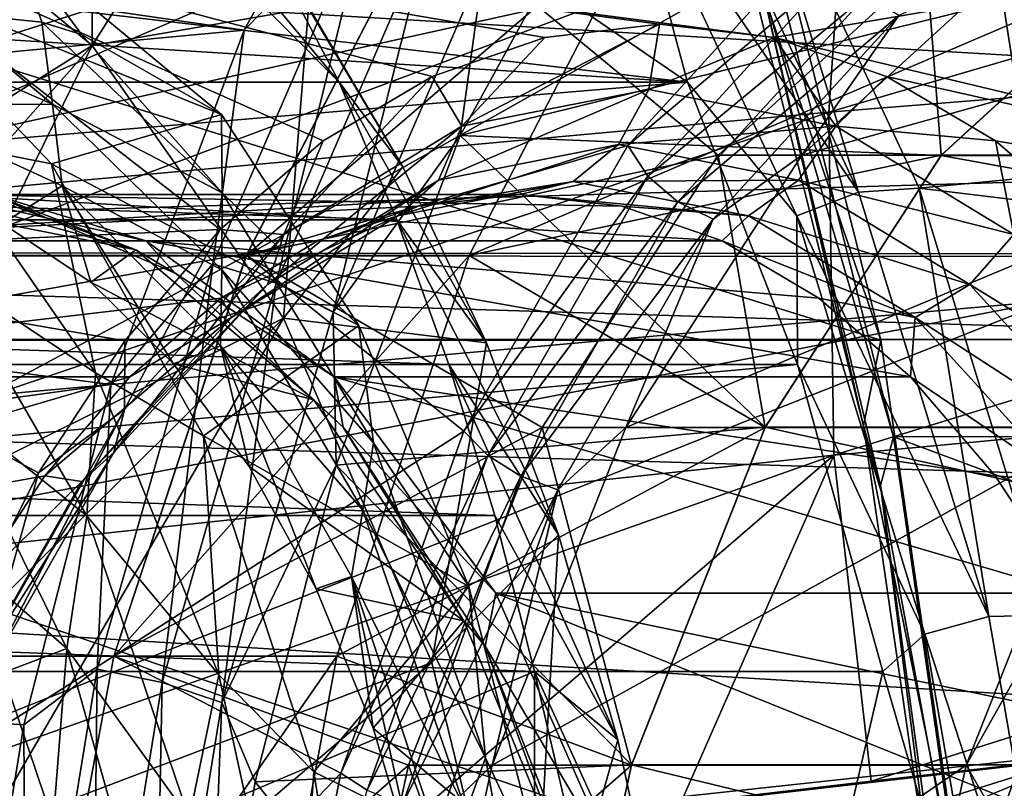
# Model space of a CAD drawing. Header units: metres. Extents: x 26 to 263, y -109 to 109.
# Tile 183 of 256: x 118.07 to 120.96, y -74.04 to -71.79. Entities that reach past the tile are written whole.
import ezdxf

# ---------------------------------------------------------------- set-up
doc = ezdxf.new("R2010")
doc.units = ezdxf.units.M
doc.layers.add('solid_500750', color=7, linetype='CONTINUOUS')

msp = doc.modelspace()

# ---------------------------------------------------------------- linework, layer by layer
at = {"layer": 'solid_500750'}
for points in [[(106.718559, -71.969872, 6.392616), (116.424744, -69.371796, 18.682447), (119.005836, -71.969872, 14.996263)], [(119.005836, -71.969872, 14.996263), (116.424744, -69.371796, 18.682447), (117.390442, -70.033592, 17.959297)], [(119.005836, -71.969872, 14.996263), (117.390442, -70.033592, 17.959297), (118.656693, -71.30822, 16.150806)], [(131.10321, -72.487961, 44.503738), (99.711678, -72.469185, 23.36167), (100.118721, -70.660988, 22.780346)], [(131.295517, -71.579208, 44.229115), (131.10321, -72.487961, 44.503738), (100.118721, -70.660988, 22.780346)], [(120.029785, -71.969872, 15.713236), (108.909409, -70.670837, 10.673408), (109.441063, -71.307907, 9.698622)], [(119.063728, -71.307838, 16.43663), (108.909409, -70.670837, 10.673408), (120.029785, -71.969872, 15.713236)], [(144.36969, -71.579163, 25.55724), (113.551369, -70.660988, 3.596539), (113.95842, -72.469185, 3.015215)], [(124.935883, -70.745605, 50.572144), (120.512894, -71.040649, 46.60939), (120.444336, -72.057961, 46.729805)], [(124.878883, -71.703217, 50.68108), (124.935883, -70.745605, 50.572144), (120.444336, -72.057961, 46.729805)], [(119.277916, -70.811317, 27.683546), (118.726494, -71.81739, 28.471056), (114.307129, -71.17691, 24.68297)], [(119.094566, -71.441345, 28.278996), (118.726494, -71.81739, 28.471056), (119.277916, -70.811317, 27.683546)], [(125.274918, -71.843658, 19.118938), (124.728706, -70.837044, 19.899012), (120.194672, -71.181618, 16.274694)], [(117.624001, -71.320328, 18.713182), (118.279625, -71.862633, 17.776848), (118.278496, -70.995499, 17.77846)], [(118.279625, -71.862633, 17.776848), (118.608757, -71.3424, 17.306807), (118.278496, -70.995499, 17.77846)], [(121.093689, -72.61216, 4.042443), (120.89209, -71.318069, 4.329076), (125.676086, -70.997681, 6.474141)], [(120.512894, -71.040649, 46.60939), (116.158676, -71.373161, 42.579517), (116.077164, -72.457069, 42.713013)], [(120.444336, -72.057961, 46.729805), (120.512894, -71.040649, 46.60939), (116.077164, -72.457069, 42.713013)], [(115.256516, -71.065056, 7.275004), (120.178917, -71.064575, 10.721891), (120.597504, -72.72831, 10.124092)], [(115.675095, -72.728882, 6.677213), (115.256516, -71.065056, 7.275004), (120.597504, -72.72831, 10.124092)], [(120.597504, -72.72831, 10.124092), (120.178917, -71.064575, 10.721891), (120.158897, -71.433174, 11.505425)], [(118.726494, -71.81739, 28.471056), (113.790146, -72.276817, 25.421305), (114.307129, -71.17691, 24.68297)], [(119.361473, -72.127075, 28.435936), (119.874893, -71.190979, 27.7027), (121.387505, -71.625008, 25.542471)], [(119.431206, -71.623894, 28.270262), (119.874893, -71.190979, 27.7027), (119.361473, -72.127075, 28.435936)], [(120.01783, -71.200386, 16.193651), (119.845566, -71.285011, 16.156864), (120.532272, -72.293259, 15.458956)], [(120.01783, -71.200386, 16.193651), (120.532272, -72.293259, 15.458956), (120.194672, -71.181618, 16.274694)], [(125.274918, -71.843658, 19.118938), (120.194672, -71.181618, 16.274694), (120.710663, -72.281273, 15.53778)], [(120.532272, -72.293259, 15.458956), (120.710663, -72.281273, 15.53778), (120.194672, -71.181618, 16.274694)], [(121.970062, -71.224998, 34.516895), (115.607201, -71.224998, 30.061573), (115.200058, -72.726135, 30.643042)], [(121.562912, -72.726135, 35.098366), (121.970062, -71.224998, 34.516895), (115.200058, -72.726135, 30.643042)], [(119.063728, -71.307838, 16.43663), (120.029785, -71.969872, 15.713236), (119.845566, -71.285011, 16.156864)], [(120.029785, -71.969872, 15.713236), (120.351135, -72.36245, 15.434836), (119.845566, -71.285011, 16.156864)], [(120.532272, -72.293259, 15.458956), (119.845566, -71.285011, 16.156864), (120.351135, -72.36245, 15.434836)], [(120.029785, -71.969872, 15.713236), (109.441063, -71.307907, 9.698622), (109.790382, -71.969872, 8.543528)], [(116.301811, -73.039421, 1.941241), (116.085762, -71.660072, 2.249725), (120.89209, -71.318069, 4.329076)], [(121.093689, -72.61216, 4.042443), (116.301811, -73.039421, 1.941241), (120.89209, -71.318069, 4.329076)], [(117.070023, -72.619392, 17.7609), (118.279625, -71.862633, 17.776848), (117.624001, -71.320328, 18.713182)], [(119.193169, -72.219238, 16.472178), (119.005836, -71.969872, 14.996263), (118.656693, -71.30822, 16.150806)], [(118.915207, -71.752266, 16.869152), (119.193169, -72.219238, 16.472178), (118.656693, -71.30822, 16.150806)], [(118.279625, -71.862633, 17.776848), (118.915207, -71.752266, 16.869152), (118.608757, -71.3424, 17.306807)], [(120.597504, -72.72831, 10.124092), (120.158897, -71.433174, 11.505425), (120.546921, -72.979919, 10.951263)], [(120.245644, -71.679832, 11.509159), (120.546921, -72.979919, 10.951263), (120.158897, -71.433174, 11.505425)], [(116.93087, -72.479248, 26.676863), (118.733002, -72.479248, 27.93873), (119.254639, -71.469231, 27.193758)], [(116.93087, -72.479248, 26.676863), (119.254639, -71.469231, 27.193758), (117.452507, -71.469231, 25.93189)], [(118.656212, -72.403206, 24.212822), (116.93087, -72.479248, 26.676863), (117.452507, -71.469231, 25.93189)], [(120.284058, -71.838676, 21.888008), (117.452507, -71.469231, 25.93189), (122.441353, -71.469231, 18.807072)], [(118.95919, -72.14254, 23.780123), (118.656212, -72.403206, 24.212822), (117.452507, -71.469231, 25.93189)], [(119.279144, -71.953346, 23.323175), (118.95919, -72.14254, 23.780123), (117.452507, -71.469231, 25.93189)], [(119.609802, -71.838676, 22.850954), (119.279144, -71.953346, 23.323175), (117.452507, -71.469231, 25.93189)], [(119.94693, -71.800003, 22.36948), (119.609802, -71.838676, 22.850954), (117.452507, -71.469231, 25.93189)], [(120.284058, -71.838676, 21.888008), (119.94693, -71.800003, 22.36948), (117.452507, -71.469231, 25.93189)], [(118.634544, -72.503403, 28.935978), (118.726494, -71.81739, 28.471056), (119.094566, -71.441345, 28.278996)], [(118.634544, -72.503403, 28.935978), (119.094566, -71.441345, 28.278996), (118.820457, -72.560532, 28.953514)], [(119.254639, -71.469231, 27.193758), (118.733002, -72.479248, 27.93873), (120.429916, -71.525009, 25.515287)], [(119.094566, -71.441345, 28.278996), (119.27356, -71.514458, 28.306419), (118.820457, -72.560532, 28.953514)], [(120.250298, -71.480652, 11.676865), (124.364952, -71.469131, 14.565574), (124.75119, -73.004303, 14.013968)], [(120.284058, -71.838676, 21.888008), (122.441353, -71.469231, 18.807072), (122.96299, -72.479248, 18.062099)], [(118.732849, -72.479393, 27.938951), (119.388168, -72.479393, 28.397812), (119.909683, -71.469604, 27.653019)], [(118.732849, -72.479393, 27.938951), (119.909683, -71.469604, 27.653019), (119.254356, -71.469604, 27.194159)], [(120.119934, -72.185081, 25.957989), (118.732849, -72.479393, 27.938951), (119.254356, -71.469604, 27.194159)], [(120.732124, -71.624901, 25.083685), (120.119934, -72.185081, 25.957989), (119.254356, -71.469604, 27.194159)], [(119.909683, -71.469604, 27.653019), (119.388168, -72.479393, 28.397812), (121.387451, -71.624901, 25.542547)], [(120.245644, -71.679832, 11.509159), (120.250298, -71.480652, 11.676865), (120.634537, -73.012306, 11.128108)], [(120.634537, -73.012306, 11.128108), (120.250298, -71.480652, 11.676865), (124.75119, -73.004303, 14.013968)], [(118.733002, -72.479248, 27.93873), (119.853912, -72.156013, 26.337904), (120.429916, -71.525009, 25.515287)], [(118.820457, -72.560532, 28.953514), (119.27356, -71.514458, 28.306419), (118.988464, -72.646049, 28.902559)], [(119.27356, -71.514458, 28.306419), (119.431206, -71.623894, 28.270262), (118.988464, -72.646049, 28.902559)], [(120.477226, -71.628105, 25.487379), (120.429916, -71.525009, 25.515287), (119.853912, -72.156013, 26.337904)], [(144.561996, -72.487923, 25.28261), (144.36969, -71.579163, 25.55724), (113.95842, -72.469185, 3.015215)], [(117.619537, -71.644859, 18.512238), (118.054443, -71.564064, 19.086954), (118.659737, -72.065453, 18.222513)], [(118.054443, -71.564064, 19.086954), (117.836449, -71.763359, 19.772354), (118.13192, -71.794205, 19.215294)], [(118.054443, -71.564064, 19.086954), (118.248161, -71.829735, 18.996803), (118.659737, -72.065453, 18.222513)], [(118.054443, -71.564064, 19.086954), (118.13192, -71.794205, 19.215294), (118.248161, -71.829735, 18.996803)], [(118.988464, -72.646049, 28.902559), (119.431206, -71.623894, 28.270262), (119.361473, -72.127075, 28.435936)], [(119.361473, -72.127075, 28.435936), (121.387505, -71.625008, 25.542471), (120.775024, -72.185425, 26.417175)], [(119.388168, -72.479393, 28.397812), (120.775253, -72.185081, 26.416851), (121.387451, -71.624901, 25.542547)], [(120.477226, -71.628105, 25.487379), (119.853912, -72.156013, 26.337904), (119.913292, -72.24588, 26.292757)], [(120.477226, -71.628105, 25.487379), (119.913292, -72.24588, 26.292757), (120.554756, -71.715912, 25.490044)], [(120.732124, -71.624901, 25.083685), (120.775253, -72.185081, 26.416851), (120.119934, -72.185081, 25.957989)], [(120.365669, -72.185081, 26.130079), (121.758224, -72.185081, 27.10516), (122.370399, -71.624916, 26.230879)], [(120.977844, -71.624916, 25.255798), (120.365669, -72.185081, 26.130079), (122.370399, -71.624916, 26.230879)], [(120.650757, -71.774582, 25.522772), (120.365669, -72.185081, 26.130079), (120.977844, -71.624916, 25.255798)], [(120.732124, -71.624901, 25.083685), (121.387451, -71.624901, 25.542547), (120.775253, -72.185081, 26.416851)], [(125.689941, -72.185425, 29.858633), (120.775024, -72.185425, 26.417175), (121.387505, -71.625008, 25.542471)], [(118.160492, -72.210434, 17.606794), (117.619537, -71.644859, 18.512238), (118.659737, -72.065453, 18.222513)], [(117.817978, -72.142036, 18.042664), (117.619537, -71.644859, 18.512238), (118.160492, -72.210434, 17.606794)], [(120.245644, -71.679832, 11.509159), (120.634537, -73.012306, 11.128108), (120.596169, -73.155197, 11.008562)], [(120.245644, -71.679832, 11.509159), (120.596169, -73.155197, 11.008562), (120.546921, -72.979919, 10.951263)], [(119.913292, -72.24588, 26.292757), (120.001427, -72.322083, 26.280285), (120.554756, -71.715912, 25.490044)], [(120.554756, -71.715912, 25.490044), (120.001427, -72.322083, 26.280285), (120.650757, -71.774582, 25.522772)], [(124.878883, -71.703217, 50.68108), (120.444336, -72.057961, 46.729805), (120.459496, -73.066467, 46.746578)], [(124.906509, -72.650719, 50.68866), (124.878883, -71.703217, 50.68108), (120.459496, -73.066467, 46.746578)], [(118.279625, -71.862633, 17.776848), (118.842056, -72.663315, 16.973619), (118.915207, -71.752266, 16.869152)], [(118.842056, -72.663315, 16.973619), (119.193169, -72.219238, 16.472178), (118.915207, -71.752266, 16.869152)], [(118.163513, -72.035225, 19.275301), (117.836449, -71.763359, 19.772354), (117.616249, -71.797012, 20.190678)], [(118.163513, -72.035225, 19.275301), (118.13192, -71.794205, 19.215294), (117.836449, -71.763359, 19.772354)], [(120.001427, -72.322083, 26.280285), (120.104507, -72.372986, 26.3029), (120.650757, -71.774582, 25.522772)], [(120.650757, -71.774582, 25.522772), (120.104507, -72.372986, 26.3029), (120.365669, -72.185081, 26.130079)], [(117.677452, -72.03862, 20.20883), (118.163513, -72.035225, 19.275301), (117.616249, -71.797012, 20.190678)], [(118.662331, -72.295219, 18.323538), (118.248161, -71.829735, 18.996803), (118.13192, -71.794205, 19.215294)], [(118.163513, -72.035225, 19.275301), (118.662331, -72.295219, 18.323538), (118.13192, -71.794205, 19.215294)], [(119.365829, -72.099365, 23.133026), (119.609802, -71.838676, 22.850954), (119.94693, -71.800003, 22.36948)], [(119.915756, -71.991341, 22.347651), (119.365829, -72.099365, 23.133026), (119.94693, -71.800003, 22.36948)], [(119.915756, -71.991341, 22.347651), (119.94693, -71.800003, 22.36948), (120.284058, -71.838676, 21.888008)], [(118.726494, -71.81739, 28.471056), (118.33493, -72.857941, 29.030275), (113.790146, -72.276817, 25.421305)], [(118.662331, -72.295219, 18.323538), (118.659737, -72.065453, 18.222513), (118.248161, -71.829735, 18.996803)], [(118.634544, -72.503403, 28.935978), (118.33493, -72.857941, 29.030275), (118.726494, -71.81739, 28.471056)], [(119.365829, -72.099365, 23.133026), (119.279144, -71.953346, 23.323175), (119.609802, -71.838676, 22.850954)], [(120.465675, -72.099365, 21.562275), (119.915756, -71.991341, 22.347651), (120.284058, -71.838676, 21.888008)], [(120.614716, -71.953346, 21.415787), (120.284058, -71.838676, 21.888008), (122.96299, -72.479248, 18.062099)], [(120.465675, -72.099365, 21.562275), (120.284058, -71.838676, 21.888008), (120.614716, -71.953346, 21.415787)], [(125.661652, -72.880531, 18.566628), (125.274918, -71.843658, 19.118938), (120.710663, -72.281273, 15.53778)], [(117.070023, -72.619392, 17.7609), (117.335144, -72.928246, 17.382259), (118.279625, -71.862633, 17.776848)], [(117.335144, -72.928246, 17.382259), (117.574883, -73.2948, 17.039881), (118.279625, -71.862633, 17.776848)], [(117.574883, -73.2948, 17.039881), (118.842056, -72.663315, 16.973619), (118.279625, -71.862633, 17.776848)], [(118.843475, -72.41803, 23.879021), (118.95919, -72.14254, 23.780123), (119.279144, -71.953346, 23.323175)], [(119.365829, -72.099365, 23.133026), (118.843475, -72.41803, 23.879021), (119.279144, -71.953346, 23.323175)], [(120.465675, -72.099365, 21.562275), (120.614716, -71.953346, 21.415787), (120.934669, -72.14254, 20.958839)], [(120.934669, -72.14254, 20.958839), (120.614716, -71.953346, 21.415787), (122.96299, -72.479248, 18.062099)], [(106.718559, -71.969872, 6.392616), (119.005836, -71.969872, 14.996263), (119.175598, -72.374855, 14.753819)], [(106.718559, -71.969872, 6.392616), (119.175598, -72.374855, 14.753819), (106.888321, -72.374855, 6.150172)], [(120.029785, -71.969872, 15.713236), (109.790382, -71.969872, 8.543528), (110.112831, -72.800003, 8.083018)], [(120.029785, -71.969872, 15.713236), (110.112831, -72.800003, 8.083018), (120.352234, -72.800003, 15.252727)], [(119.438843, -72.736061, 16.121315), (119.175598, -72.374855, 14.753819), (119.005836, -71.969872, 14.996263)], [(119.193169, -72.219238, 16.472178), (119.438843, -72.736061, 16.121315), (119.005836, -71.969872, 14.996263)], [(120.029785, -71.969872, 15.713236), (120.352234, -72.800003, 15.252727), (120.351135, -72.36245, 15.434836)], [(119.297646, -72.257652, 23.041185), (119.365829, -72.099365, 23.133026), (119.915756, -71.991341, 22.347651)], [(119.826851, -72.153694, 22.285402), (119.297646, -72.257652, 23.041185), (119.915756, -71.991341, 22.347651)], [(119.826851, -72.153694, 22.285402), (119.915756, -71.991341, 22.347651), (120.465675, -72.099365, 21.562275)], [(117.677452, -72.03862, 20.20883), (118.191864, -72.274689, 19.339996), (118.163513, -72.035225, 19.275301)], [(117.677452, -72.03862, 20.20883), (118.016846, -72.385056, 19.751863), (118.191864, -72.274689, 19.339996)], [(118.163513, -72.035225, 19.275301), (118.661209, -72.521576, 18.43025), (118.662331, -72.295219, 18.323538)], [(118.191864, -72.274689, 19.339996), (118.661209, -72.521576, 18.43025), (118.163513, -72.035225, 19.275301)], [(120.444336, -72.057961, 46.729805), (116.077164, -72.457069, 42.713013), (116.078056, -73.535301, 42.740898)], [(120.459496, -73.066467, 46.746578), (120.444336, -72.057961, 46.729805), (116.078056, -73.535301, 42.740898)], [(119.0634, -72.685066, 17.533895), (118.160492, -72.210434, 17.606794), (118.659737, -72.065453, 18.222513)], [(118.662331, -72.295219, 18.323538), (119.0634, -72.685066, 17.533895), (118.659737, -72.065453, 18.222513)], [(118.794983, -72.564308, 23.759069), (118.843475, -72.41803, 23.879021), (119.365829, -72.099365, 23.133026)], [(119.297646, -72.257652, 23.041185), (118.794983, -72.564308, 23.759069), (119.365829, -72.099365, 23.133026)], [(120.356056, -72.257652, 21.529621), (119.826851, -72.153694, 22.285402), (120.465675, -72.099365, 21.562275)], [(120.356056, -72.257652, 21.529621), (120.465675, -72.099365, 21.562275), (120.988029, -72.41803, 20.81628)], [(120.988029, -72.41803, 20.81628), (120.465675, -72.099365, 21.562275), (120.934669, -72.14254, 20.958839)], [(118.988464, -72.646049, 28.902559), (119.361473, -72.127075, 28.435936), (118.996635, -73.094925, 28.95698)], [(118.996635, -73.094925, 28.95698), (119.361473, -72.127075, 28.435936), (120.257874, -72.984154, 27.155752)], [(119.361473, -72.127075, 28.435936), (120.775024, -72.185425, 26.417175), (120.257874, -72.984154, 27.155752)], [(118.289917, -72.824333, 17.233608), (117.817978, -72.142036, 18.042664), (118.160492, -72.210434, 17.606794)], [(117.851395, -72.533234, 17.840666), (117.817978, -72.142036, 18.042664), (118.289917, -72.824333, 17.233608)], [(118.843475, -72.41803, 23.879021), (118.656212, -72.403206, 24.212822), (118.95919, -72.14254, 23.780123)], [(118.733002, -72.479248, 27.93873), (119.37252, -72.995293, 27.02541), (119.853912, -72.156013, 26.337904)], [(119.178421, -72.363327, 22.928257), (119.297646, -72.257652, 23.041185), (119.826851, -72.153694, 22.285402)], [(119.693794, -72.262093, 22.192234), (119.178421, -72.363327, 22.928257), (119.826851, -72.153694, 22.285402)], [(119.913292, -72.24588, 26.292757), (119.853912, -72.156013, 26.337904), (119.37252, -72.995293, 27.02541)], [(119.693794, -72.262093, 22.192234), (119.826851, -72.153694, 22.285402), (120.356056, -72.257652, 21.529621)], [(121.237648, -72.403206, 20.52614), (120.934669, -72.14254, 20.958839), (122.96299, -72.479248, 18.062099)], [(120.988029, -72.41803, 20.81628), (120.934669, -72.14254, 20.958839), (121.237648, -72.403206, 20.52614)], [(120.119934, -72.185081, 25.957989), (119.602394, -72.984444, 26.697109), (118.732849, -72.479393, 27.938951)], [(119.388168, -72.479393, 28.397812), (120.257713, -72.984444, 27.155972), (120.775253, -72.185081, 26.416851)], [(120.119934, -72.185081, 25.957989), (120.257713, -72.984444, 27.155972), (119.602394, -72.984444, 26.697109)], [(119.848167, -72.98439, 26.869143), (121.24073, -72.98439, 27.844223), (121.758224, -72.185081, 27.10516)], [(120.365669, -72.185081, 26.130079), (119.848167, -72.98439, 26.869143), (121.758224, -72.185081, 27.10516)], [(120.104507, -72.372986, 26.3029), (119.848167, -72.98439, 26.869143), (120.365669, -72.185081, 26.130079)], [(120.119934, -72.185081, 25.957989), (120.775253, -72.185081, 26.416851), (120.257713, -72.984444, 27.155972)], [(125.172783, -72.984154, 30.597212), (120.257874, -72.984154, 27.155752), (120.775024, -72.185425, 26.417175)], [(125.689941, -72.185425, 29.858633), (125.172783, -72.984154, 30.597212), (120.775024, -72.185425, 26.417175)], [(119.0634, -72.685066, 17.533895), (118.607292, -73.009361, 16.835812), (118.160492, -72.210434, 17.606794)], [(118.289917, -72.824333, 17.233608), (118.160492, -72.210434, 17.606794), (118.607292, -73.009361, 16.835812)], [(118.842056, -72.663315, 16.973619), (119.438843, -72.736061, 16.121315), (119.193169, -72.219238, 16.472178)], [(119.913292, -72.24588, 26.292757), (119.37252, -72.995293, 27.02541), (119.442352, -73.066948, 26.965336)], [(119.913292, -72.24588, 26.292757), (119.442352, -73.066948, 26.965336), (120.001427, -72.322083, 26.280285)], [(118.33493, -72.857941, 29.030275), (113.405899, -73.533005, 25.97007), (113.790146, -72.276817, 25.421305)], [(117.747437, -72.28183, 20.210718), (117.845695, -72.262184, 20.514971), (118.408241, -72.462509, 19.711575)], [(117.982727, -72.299232, 20.401102), (118.408241, -72.462509, 19.711575), (117.845695, -72.262184, 20.514971)], [(118.191864, -72.274689, 19.339996), (118.016846, -72.385056, 19.751863), (118.275665, -72.557976, 19.308134)], [(118.191864, -72.274689, 19.339996), (118.275665, -72.557976, 19.308134), (118.518669, -72.797501, 18.886992)], [(118.191864, -72.274689, 19.339996), (118.518669, -72.797501, 18.886992), (118.657043, -72.744957, 18.541458)], [(118.191864, -72.274689, 19.339996), (118.657043, -72.744957, 18.541458), (118.661209, -72.521576, 18.43025)], [(118.688896, -72.661972, 23.627375), (118.794983, -72.564308, 23.759069), (119.297646, -72.257652, 23.041185)], [(119.178421, -72.363327, 22.928257), (118.688896, -72.661972, 23.627375), (119.297646, -72.257652, 23.041185)], [(119.237885, -72.334221, 22.510376), (119.178421, -72.363327, 22.928257), (119.693794, -72.262093, 22.192234)], [(119.537354, -72.300003, 22.082693), (119.237885, -72.334221, 22.510376), (119.693794, -72.262093, 22.192234)], [(119.537354, -72.300003, 22.082693), (119.693794, -72.262093, 22.192234), (120.209167, -72.363327, 21.456209)], [(120.209167, -72.363327, 21.456209), (119.693794, -72.262093, 22.192234), (120.356056, -72.257652, 21.529621)], [(120.209167, -72.363327, 21.456209), (120.356056, -72.257652, 21.529621), (120.858727, -72.564308, 20.811735)], [(120.858727, -72.564308, 20.811735), (120.356056, -72.257652, 21.529621), (120.988029, -72.41803, 20.81628)], [(117.250366, -72.436295, 21.745167), (119.237885, -72.334221, 22.510376), (119.537354, -72.300003, 22.082693)], [(117.844177, -72.300003, 20.897118), (117.250366, -72.436295, 21.745167), (119.537354, -72.300003, 22.082693)], [(118.016846, -72.385056, 19.751863), (117.747437, -72.28183, 20.210718), (118.408241, -72.462509, 19.711575)], [(117.982727, -72.299232, 20.401102), (117.844177, -72.300003, 20.897118), (118.437988, -72.436295, 20.049068)], [(117.844177, -72.300003, 20.897118), (119.537354, -72.300003, 22.082693), (119.836823, -72.334221, 21.65501)], [(117.844177, -72.300003, 20.897118), (119.836823, -72.334221, 21.65501), (120.131165, -72.436295, 21.234644)], [(118.437988, -72.436295, 20.049068), (117.844177, -72.300003, 20.897118), (120.131165, -72.436295, 21.234644)], [(117.982727, -72.299232, 20.401102), (118.437988, -72.436295, 20.049068), (118.523796, -72.531738, 19.62837)], [(117.982727, -72.299232, 20.401102), (118.523796, -72.531738, 19.62837), (118.408241, -72.462509, 19.711575)], [(118.661209, -72.521576, 18.43025), (119.106712, -73.02977, 17.55456), (118.662331, -72.295219, 18.323538)], [(118.662331, -72.295219, 18.323538), (119.106712, -73.02977, 17.55456), (119.0634, -72.685066, 17.533895)], [(119.836823, -72.334221, 21.65501), (119.537354, -72.300003, 22.082693), (120.209167, -72.363327, 21.456209)], [(120.532272, -72.293259, 15.458956), (120.351135, -72.36245, 15.434836), (120.914536, -73.540108, 14.913028)], [(120.532272, -72.293259, 15.458956), (120.914536, -73.540108, 14.913028), (120.710663, -72.281273, 15.53778)], [(125.661652, -72.880531, 18.566628), (120.710663, -72.281273, 15.53778), (121.093849, -73.535721, 14.990529)], [(120.914536, -73.540108, 14.913028), (121.093849, -73.535721, 14.990529), (120.710663, -72.281273, 15.53778)], [(117.250366, -72.436295, 21.745167), (118.943542, -72.436295, 22.930742), (119.237885, -72.334221, 22.510376)], [(119.237885, -72.334221, 22.510376), (118.943542, -72.436295, 22.930742), (119.178421, -72.363327, 22.928257)], [(119.442352, -73.066948, 26.965336), (119.53933, -73.127716, 26.940222), (120.001427, -72.322083, 26.280285)], [(120.001427, -72.322083, 26.280285), (119.53933, -73.127716, 26.940222), (120.104507, -72.372986, 26.3029)], [(120.131165, -72.436295, 21.234644), (119.836823, -72.334221, 21.65501), (120.209167, -72.363327, 21.456209)], [(118.659363, -72.604485, 23.336596), (118.688896, -72.661972, 23.627375), (119.178421, -72.363327, 22.928257)], [(118.943542, -72.436295, 22.930742), (118.659363, -72.604485, 23.336596), (119.178421, -72.363327, 22.928257)], [(120.131165, -72.436295, 21.234644), (120.209167, -72.363327, 21.456209), (120.698692, -72.661972, 20.757093)], [(120.698692, -72.661972, 20.757093), (120.209167, -72.363327, 21.456209), (120.858727, -72.564308, 20.811735)], [(120.352234, -72.800003, 15.252727), (120.726585, -73.59156, 14.898639), (120.351135, -72.36245, 15.434836)], [(120.914536, -73.540108, 14.913028), (120.351135, -72.36245, 15.434836), (120.726585, -73.59156, 14.898639)], [(106.888321, -72.374855, 6.150172), (119.175598, -72.374855, 14.753819), (119.328293, -72.800003, 14.535753)], [(106.888321, -72.374855, 6.150172), (119.328293, -72.800003, 14.535753), (107.041008, -72.800003, 5.932107)], [(118.275665, -72.557976, 19.308134), (118.016846, -72.385056, 19.751863), (118.408241, -72.462509, 19.711575)], [(119.650711, -73.300003, 15.818736), (119.328293, -72.800003, 14.535753), (119.175598, -72.374855, 14.753819)], [(119.438843, -72.736061, 16.121315), (119.650711, -73.300003, 15.818736), (119.175598, -72.374855, 14.753819)], [(119.53933, -73.127716, 26.940222), (119.648323, -73.168312, 26.954391), (120.104507, -72.372986, 26.3029)], [(120.104507, -72.372986, 26.3029), (119.648323, -73.168312, 26.954391), (119.848167, -72.98439, 26.869143)], [(118.656212, -72.403206, 24.212822), (118.375893, -72.729752, 24.613152), (116.93087, -72.479248, 26.676863)], [(118.344055, -73.058289, 24.403059), (118.374893, -72.931358, 24.548223), (118.843475, -72.41803, 23.879021)], [(118.794983, -72.564308, 23.759069), (118.344055, -73.058289, 24.403059), (118.843475, -72.41803, 23.879021)], [(118.374893, -72.931358, 24.548223), (118.375893, -72.729752, 24.613152), (118.656212, -72.403206, 24.212822)], [(118.843475, -72.41803, 23.879021), (118.374893, -72.931358, 24.548223), (118.656212, -72.403206, 24.212822)], [(120.858727, -72.564308, 20.811735), (120.988029, -72.41803, 20.81628), (121.456612, -72.931358, 20.147078)], [(116.697021, -72.835899, 22.535421), (118.659363, -72.604485, 23.336596), (118.943542, -72.436295, 22.930742)], [(117.250366, -72.436295, 21.745167), (116.697021, -72.835899, 22.535421), (118.943542, -72.436295, 22.930742)], [(118.437988, -72.436295, 20.049068), (120.131165, -72.436295, 21.234644), (120.415344, -72.604485, 20.828789)], [(118.437988, -72.436295, 20.049068), (120.415344, -72.604485, 20.828789), (120.684509, -72.835899, 20.444389)], [(118.991333, -72.835899, 19.258814), (118.437988, -72.436295, 20.049068), (120.684509, -72.835899, 20.444389)], [(118.523796, -72.531738, 19.62837), (118.437988, -72.436295, 20.049068), (118.991333, -72.835899, 19.258814)], [(120.415344, -72.604485, 20.828789), (120.131165, -72.436295, 21.234644), (120.698692, -72.661972, 20.757093)], [(130.844025, -74.370224, 44.873901), (99.463753, -74.362961, 23.71574), (99.711678, -72.469185, 23.36167)], [(130.952408, -73.420219, 44.719109), (130.844025, -74.370224, 44.873901), (99.711678, -72.469185, 23.36167)], [(131.10321, -72.487961, 44.503738), (130.952408, -73.420219, 44.719109), (99.711678, -72.469185, 23.36167)], [(144.712799, -73.420189, 25.067234), (113.95842, -72.469185, 3.015215), (114.206337, -74.362961, 2.661144)], [(144.712799, -73.420189, 25.067234), (144.561996, -72.487923, 25.28261), (113.95842, -72.469185, 3.015215)], [(116.541008, -73.656517, 27.233639), (118.343147, -73.656517, 28.495506), (118.733002, -72.479248, 27.93873)], [(116.541008, -73.656517, 27.233639), (118.733002, -72.479248, 27.93873), (116.93087, -72.479248, 26.676863)], [(118.121819, -73.118019, 24.976007), (117.899117, -73.560982, 25.294058), (116.93087, -72.479248, 26.676863)], [(118.375893, -72.729752, 24.613152), (118.121819, -73.118019, 24.976007), (116.93087, -72.479248, 26.676863)], [(118.275665, -72.557976, 19.308134), (118.408241, -72.462509, 19.711575), (118.931297, -72.903908, 18.964575)], [(118.733002, -72.479248, 27.93873), (118.343147, -73.656517, 28.495506), (119.37252, -72.995293, 27.02541)], [(118.343163, -73.656158, 28.495485), (118.998482, -73.656158, 28.954348), (119.388168, -72.479393, 28.397812)], [(118.343163, -73.656158, 28.495485), (119.388168, -72.479393, 28.397812), (118.732849, -72.479393, 27.938951)], [(119.602394, -72.984444, 26.697109), (118.343163, -73.656158, 28.495485), (118.732849, -72.479393, 27.938951)], [(118.523796, -72.531738, 19.62837), (118.931297, -72.903908, 18.964575), (118.408241, -72.462509, 19.711575)], [(119.388168, -72.479393, 28.397812), (118.998482, -73.656158, 28.954348), (120.257713, -72.984444, 27.155972)], [(118.294289, -73.694748, 29.421915), (118.33493, -72.857941, 29.030275), (118.634544, -72.503403, 28.935978)], [(118.294289, -73.694748, 29.421915), (118.634544, -72.503403, 28.935978), (118.485321, -73.733948, 29.432138)], [(118.634544, -72.503403, 28.935978), (118.820457, -72.560532, 28.953514), (118.485321, -73.733948, 29.432138)], [(117.847839, -72.910118, 17.694975), (117.851395, -72.533234, 17.840666), (118.264076, -73.243851, 17.117014)], [(118.264076, -73.243851, 17.117014), (117.851395, -72.533234, 17.840666), (118.289917, -72.824333, 17.233608)], [(118.523796, -72.531738, 19.62837), (118.991333, -72.835899, 19.258814), (119.017235, -72.983246, 18.923674)], [(118.523796, -72.531738, 19.62837), (119.017235, -72.983246, 18.923674), (118.931297, -72.903908, 18.964575)], [(118.657043, -72.744957, 18.541458), (119.075752, -73.227989, 17.703966), (118.661209, -72.521576, 18.43025)], [(118.661209, -72.521576, 18.43025), (119.075752, -73.227989, 17.703966), (119.106712, -73.02977, 17.55456)], [(118.249763, -73.143036, 24.254528), (118.344055, -73.058289, 24.403059), (118.794983, -72.564308, 23.759069)], [(118.688896, -72.661972, 23.627375), (118.249763, -73.143036, 24.254528), (118.794983, -72.564308, 23.759069)], [(118.518669, -72.797501, 18.886992), (118.275665, -72.557976, 19.308134), (118.931297, -72.903908, 18.964575)], [(118.485321, -73.733948, 29.432138), (118.820457, -72.560532, 28.953514), (118.660988, -73.792633, 29.370239)], [(118.820457, -72.560532, 28.953514), (118.988464, -72.646049, 28.902559), (118.660988, -73.792633, 29.370239)], [(120.698692, -72.661972, 20.757093), (120.858727, -72.564308, 20.811735), (121.309654, -73.058289, 20.167747)], [(121.309654, -73.058289, 20.167747), (120.858727, -72.564308, 20.811735), (121.456612, -72.931358, 20.147078)], [(116.358383, -73.519669, 1.860463), (116.301811, -73.039421, 1.941241), (121.093689, -72.61216, 4.042443)], [(116.442024, -74.45533, 1.741), (116.358383, -73.519669, 1.860463), (121.093689, -72.61216, 4.042443)], [(121.221687, -73.938095, 3.863671), (116.442024, -74.45533, 1.741), (121.093689, -72.61216, 4.042443)], [(116.697021, -72.835899, 22.535421), (118.390198, -72.835899, 23.720997), (118.659363, -72.604485, 23.336596)], [(118.659363, -72.604485, 23.336596), (118.390198, -72.835899, 23.720997), (118.688896, -72.661972, 23.627375)], [(120.684509, -72.835899, 20.444389), (120.415344, -72.604485, 20.828789), (120.698692, -72.661972, 20.757093)], [(118.660988, -73.792633, 29.370239), (118.988464, -72.646049, 28.902559), (118.996635, -73.094925, 28.95698)], [(124.906509, -72.650719, 50.68866), (120.459496, -73.066467, 46.746578), (120.568878, -74.023651, 46.653408)], [(124.906509, -72.650719, 50.68866), (120.568878, -74.023651, 46.653408), (122.101547, -73.850883, 48.01886)], [(117.574883, -73.2948, 17.039881), (117.785126, -73.712761, 16.739622), (118.842056, -72.663315, 16.973619)], [(117.785126, -73.712761, 16.739622), (117.96228, -74.175003, 16.486622), (118.842056, -72.663315, 16.973619)], [(117.96228, -74.175003, 16.486622), (119.27816, -73.675003, 16.350792), (118.842056, -72.663315, 16.973619)], [(118.140671, -73.126587, 24.077366), (118.249763, -73.143036, 24.254528), (118.688896, -72.661972, 23.627375)], [(118.390198, -72.835899, 23.720997), (118.140671, -73.126587, 24.077366), (118.688896, -72.661972, 23.627375)], [(118.842056, -72.663315, 16.973619), (119.27816, -73.675003, 16.350792), (119.438843, -72.736061, 16.121315)], [(120.684509, -72.835899, 20.444389), (120.698692, -72.661972, 20.757093), (121.137825, -73.143036, 20.12994)], [(121.137825, -73.143036, 20.12994), (120.698692, -72.661972, 20.757093), (121.309654, -73.058289, 20.167747)], [(119.0634, -72.685066, 17.533895), (119.386482, -73.451721, 16.960377), (118.607292, -73.009361, 16.835812)], [(119.106712, -73.02977, 17.55456), (119.386482, -73.451721, 16.960377), (119.0634, -72.685066, 17.533895)], [(121.562912, -79.873863, 35.098366), (121.562912, -72.726135, 35.098366), (115.200058, -72.726135, 30.643042)], [(121.562912, -79.873863, 35.098366), (115.200058, -72.726135, 30.643042), (115.200058, -79.873863, 30.643042)], [(115.675095, -72.728882, 6.677213), (120.597504, -72.72831, 10.124092), (120.85331, -74.489456, 9.758762)], [(115.930855, -74.489914, 6.31195), (115.675095, -72.728882, 6.677213), (120.85331, -74.489456, 9.758762)], [(118.374893, -72.931358, 24.548223), (118.121819, -73.118019, 24.976007), (118.375893, -72.729752, 24.613152)], [(119.27816, -73.675003, 16.350792), (119.650711, -73.300003, 15.818736), (119.438843, -72.736061, 16.121315)], [(120.85331, -74.489456, 9.758762), (120.597504, -72.72831, 10.124092), (120.546921, -72.979919, 10.951263)], [(118.657043, -72.744957, 18.541458), (118.518669, -72.797501, 18.886992), (118.740913, -73.09938, 18.495501)], [(118.657043, -72.744957, 18.541458), (118.740913, -73.09938, 18.495501), (118.937813, -73.458229, 18.140196)], [(118.657043, -72.744957, 18.541458), (118.937813, -73.458229, 18.140196), (119.042274, -73.422066, 17.857105)], [(118.657043, -72.744957, 18.541458), (119.042274, -73.422066, 17.857105), (119.075752, -73.227989, 17.703966)], [(119.463127, -73.243111, 14.343188), (107.041008, -72.800003, 5.932107), (119.328293, -72.800003, 14.535753)], [(119.463127, -73.243111, 14.343188), (107.17585, -73.243111, 5.739542), (107.041008, -72.800003, 5.932107)], [(120.352234, -72.800003, 15.252727), (110.112831, -72.800003, 8.083018), (110.363953, -73.701927, 7.724376)], [(120.352234, -72.800003, 15.252727), (110.363953, -73.701927, 7.724376), (120.603363, -73.701927, 14.894084)], [(118.740913, -73.09938, 18.495501), (118.518669, -72.797501, 18.886992), (118.931297, -72.903908, 18.964575)], [(119.824905, -73.901863, 15.569965), (119.328293, -72.800003, 14.535753), (119.650711, -73.300003, 15.818736)], [(119.463127, -73.243111, 14.343188), (119.328293, -72.800003, 14.535753), (119.824905, -73.901863, 15.569965)], [(120.352234, -72.800003, 15.252727), (120.603363, -73.701927, 14.894084), (120.726585, -73.59156, 14.898639)], [(118.264076, -73.243851, 17.117014), (118.289917, -72.824333, 17.233608), (118.651787, -73.711449, 16.581755)], [(118.651787, -73.711449, 16.581755), (118.289917, -72.824333, 17.233608), (118.607292, -73.009361, 16.835812)], [(118.33493, -72.857941, 29.030275), (118.079422, -73.857773, 29.395178), (113.405899, -73.533005, 25.97007)], [(116.221855, -73.471573, 23.214029), (118.140671, -73.126587, 24.077366), (118.390198, -72.835899, 23.720997)], [(116.697021, -72.835899, 22.535421), (116.221855, -73.471573, 23.214029), (118.390198, -72.835899, 23.720997)], [(118.294289, -73.694748, 29.421915), (118.079422, -73.857773, 29.395178), (118.33493, -72.857941, 29.030275)], [(118.991333, -72.835899, 19.258814), (120.684509, -72.835899, 20.444389), (120.934036, -73.126587, 20.08802)], [(118.991333, -72.835899, 19.258814), (120.934036, -73.126587, 20.08802), (121.159676, -73.471573, 19.765781)], [(119.466499, -73.471573, 18.580206), (118.991333, -72.835899, 19.258814), (121.159676, -73.471573, 19.765781)], [(119.017235, -72.983246, 18.923674), (118.991333, -72.835899, 19.258814), (119.466499, -73.471573, 18.580206)], [(120.934036, -73.126587, 20.08802), (120.684509, -72.835899, 20.444389), (121.137825, -73.143036, 20.12994)], [(118.205147, -73.633575, 17.051115), (117.837212, -73.31295, 17.553461), (117.847839, -72.910118, 17.694975)], [(118.205147, -73.633575, 17.051115), (117.847839, -72.910118, 17.694975), (118.264076, -73.243851, 17.117014)], [(118.740913, -73.09938, 18.495501), (118.931297, -72.903908, 18.964575), (119.372551, -73.55291, 18.334394)], [(119.017235, -72.983246, 18.923674), (119.372551, -73.55291, 18.334394), (118.931297, -72.903908, 18.964575)], [(117.967484, -73.714821, 24.940859), (117.983574, -73.613594, 25.107082), (118.374893, -72.931358, 24.548223)], [(118.344055, -73.058289, 24.403059), (117.967484, -73.714821, 24.940859), (118.374893, -72.931358, 24.548223)], [(118.374893, -72.931358, 24.548223), (117.983574, -73.613594, 25.107082), (118.121819, -73.118019, 24.976007)], [(118.343147, -73.656517, 28.495506), (119.010185, -74.000656, 27.542877), (119.37252, -72.995293, 27.02541)], [(119.602394, -72.984444, 26.697109), (119.209709, -73.976311, 27.257929), (118.343163, -73.656158, 28.495485)], [(118.996635, -73.094925, 28.95698), (120.257874, -72.984154, 27.155752), (119.865143, -73.976189, 27.716627)], [(118.998482, -73.656158, 28.954348), (119.865028, -73.976311, 27.716789), (120.257713, -72.984444, 27.155972)], [(119.442352, -73.066948, 26.965336), (119.37252, -72.995293, 27.02541), (119.010185, -74.000656, 27.542877)], [(119.017235, -72.983246, 18.923674), (119.466499, -73.471573, 18.580206), (119.434349, -73.62751, 18.327965)], [(119.017235, -72.983246, 18.923674), (119.434349, -73.62751, 18.327965), (119.372551, -73.55291, 18.334394)], [(119.602394, -72.984444, 26.697109), (119.865028, -73.976311, 27.716789), (119.209709, -73.976311, 27.257929)], [(119.455429, -73.976387, 27.430038), (120.847984, -73.976387, 28.405117), (121.24073, -72.98439, 27.844223)], [(119.848167, -72.98439, 26.869143), (119.455429, -73.976387, 27.430038), (121.24073, -72.98439, 27.844223)], [(119.648323, -73.168312, 26.954391), (119.455429, -73.976387, 27.430038), (119.848167, -72.98439, 26.869143)], [(119.602394, -72.984444, 26.697109), (120.257713, -72.984444, 27.155972), (119.865028, -73.976311, 27.716789)], [(124.780052, -73.976189, 31.158087), (119.865143, -73.976189, 27.716627), (120.257874, -72.984154, 27.155752)], [(125.172783, -72.984154, 30.597212), (124.780052, -73.976189, 31.158087), (120.257874, -72.984154, 27.155752)], [(120.85331, -74.489456, 9.758762), (120.546921, -72.979919, 10.951263), (120.784081, -74.616905, 10.612565)], [(120.596169, -73.155197, 11.008562), (120.784081, -74.616905, 10.612565), (120.546921, -72.979919, 10.951263)], [(121.24073, -72.98439, 27.844223), (120.847984, -73.976387, 28.405117), (121.28421, -73.201538, 28.048996)], [(119.386482, -73.451721, 16.960377), (118.930878, -73.996017, 16.24081), (118.607292, -73.009361, 16.835812)], [(118.651787, -73.711449, 16.581755), (118.607292, -73.009361, 16.835812), (118.930878, -73.996017, 16.24081)], [(119.075752, -73.227989, 17.703966), (119.435318, -73.954994, 16.950939), (119.106712, -73.02977, 17.55456)], [(119.106712, -73.02977, 17.55456), (119.435318, -73.954994, 16.950939), (119.386482, -73.451721, 16.960377)], [(120.596169, -73.155197, 11.008562), (120.634537, -73.012306, 11.128108), (120.869385, -74.633324, 10.792717)], [(120.634537, -73.012306, 11.128108), (124.75119, -73.004303, 14.013968), (124.987228, -74.629364, 13.676869)], [(120.869385, -74.633324, 10.792717), (120.634537, -73.012306, 11.128108), (124.987228, -74.629364, 13.676869)], [(117.883034, -73.782402, 24.778269), (117.967484, -73.714821, 24.940859), (118.344055, -73.058289, 24.403059)], [(118.249763, -73.143036, 24.254528), (117.883034, -73.782402, 24.778269), (118.344055, -73.058289, 24.403059)], [(120.459496, -73.066467, 46.746578), (116.078056, -73.535301, 42.740898), (116.24234, -74.559143, 42.722672)], [(119.152031, -74.191216, 45.378681), (120.459496, -73.066467, 46.746578), (116.24234, -74.559143, 42.722672)], [(119.442352, -73.066948, 26.965336), (119.010185, -74.000656, 27.542877), (119.088005, -74.050133, 27.471388)], [(119.442352, -73.066948, 26.965336), (119.088005, -74.050133, 27.471388), (119.53933, -73.127716, 26.940222)], [(119.152031, -74.191216, 45.378681), (120.0093, -74.088928, 46.151398), (120.459496, -73.066467, 46.746578)], [(120.0093, -74.088928, 46.151398), (120.568878, -74.023651, 46.653408), (120.459496, -73.066467, 46.746578)], [(117.983574, -73.613594, 25.107082), (117.899117, -73.560982, 25.294058), (118.121819, -73.118019, 24.976007)], [(118.660988, -73.792633, 29.370239), (118.996635, -73.094925, 28.95698), (118.758827, -74.025932, 29.29661)], [(118.937813, -73.458229, 18.140196), (118.740913, -73.09938, 18.495501), (119.372551, -73.55291, 18.334394)], [(118.758827, -74.025932, 29.29661), (118.996635, -73.094925, 28.95698), (119.865143, -73.976189, 27.716627)], [(116.221855, -73.471573, 23.214029), (117.915031, -73.471573, 24.399605), (118.140671, -73.126587, 24.077366)], [(117.915031, -73.471573, 24.399605), (117.883034, -73.782402, 24.778269), (118.249763, -73.143036, 24.254528)], [(118.140671, -73.126587, 24.077366), (117.915031, -73.471573, 24.399605), (118.249763, -73.143036, 24.254528)], [(119.088005, -74.050133, 27.471388), (119.19165, -74.092422, 27.436764), (119.53933, -73.127716, 26.940222)], [(119.53933, -73.127716, 26.940222), (119.19165, -74.092422, 27.436764), (119.648323, -73.168312, 26.954391)], [(121.159676, -73.471573, 19.765781), (120.934036, -73.126587, 20.08802), (121.137825, -73.143036, 20.12994)], [(119.19165, -74.092422, 27.436764), (119.305092, -74.120674, 27.444578), (119.648323, -73.168312, 26.954391)], [(119.648323, -73.168312, 26.954391), (119.305092, -74.120674, 27.444578), (119.455429, -73.976387, 27.430038)], [(120.596169, -73.155197, 11.008562), (120.869385, -74.633324, 10.792717), (120.809998, -74.708, 10.703187)], [(120.596169, -73.155197, 11.008562), (120.809998, -74.708, 10.703187), (120.784081, -74.616905, 10.612565)], [(120.847984, -73.976387, 28.405117), (120.944618, -74.143791, 28.533981), (121.28421, -73.201538, 28.048996)], [(121.28421, -73.201538, 28.048996), (120.944618, -74.143791, 28.533981), (121.429535, -73.255669, 28.067888)], [(119.042274, -73.422066, 17.857105), (119.379318, -74.113327, 17.136175), (119.075752, -73.227989, 17.703966)], [(119.075752, -73.227989, 17.703966), (119.379318, -74.113327, 17.136175), (119.435318, -73.954994, 16.950939)], [(119.579414, -73.701927, 14.177111), (107.292137, -73.701927, 5.573464), (107.17585, -73.243111, 5.739542)], [(119.463127, -73.243111, 14.343188), (119.579414, -73.701927, 14.177111), (107.17585, -73.243111, 5.739542)], [(118.205147, -73.633575, 17.051115), (118.264076, -73.243851, 17.117014), (118.565239, -74.132523, 16.552629)], [(118.565239, -74.132523, 16.552629), (118.264076, -73.243851, 17.117014), (118.651787, -73.711449, 16.581755)], [(119.463127, -73.243111, 14.343188), (119.824905, -73.901863, 15.569965), (119.579414, -73.701927, 14.177111)], [(120.944618, -74.143791, 28.533981), (121.095879, -74.181465, 28.544403), (121.429535, -73.255669, 28.067888)], [(118.205147, -73.633575, 17.051115), (118.017052, -73.704987, 17.222279), (117.837212, -73.31295, 17.553461)], [(119.27816, -73.675003, 16.350792), (119.562645, -74.83931, 15.94451), (119.650711, -73.300003, 15.818736)], [(119.562645, -74.83931, 15.94451), (119.824905, -73.901863, 15.569965), (119.650711, -73.300003, 15.818736)], [(144.821198, -74.370201, 24.912437), (144.712799, -73.420189, 25.067234), (114.206337, -74.362961, 2.661144)], [(119.042274, -73.422066, 17.857105), (118.937813, -73.458229, 18.140196), (119.105255, -73.867661, 17.826967)], [(119.042274, -73.422066, 17.857105), (119.105255, -73.867661, 17.826967), (119.239632, -74.320396, 17.560959)], [(119.042274, -73.422066, 17.857105), (119.239632, -74.320396, 17.560959), (119.321472, -74.266617, 17.324188)], [(119.042274, -73.422066, 17.857105), (119.321472, -74.266617, 17.324188), (119.379318, -74.113327, 17.136175)], [(119.386482, -73.451721, 16.960377), (119.613678, -74.334236, 16.523788), (118.930878, -73.996017, 16.24081)], [(119.105255, -73.867661, 17.826967), (118.937813, -73.458229, 18.140196), (119.372551, -73.55291, 18.334394)], [(119.435318, -73.954994, 16.950939), (119.613678, -74.334236, 16.523788), (119.386482, -73.451721, 16.960377)], [(119.434349, -73.62751, 18.327965), (119.466499, -73.471573, 18.580206), (119.8311, -74.300003, 18.059492)], [(119.466499, -73.471573, 18.580206), (121.159676, -73.471573, 19.765781), (121.357552, -73.864952, 19.483185)], [(119.466499, -73.471573, 18.580206), (121.357552, -73.864952, 19.483185), (121.524284, -74.300003, 19.245068)], [(119.8311, -74.300003, 18.059492), (119.466499, -73.471573, 18.580206), (121.524284, -74.300003, 19.245068)], [(118.079422, -73.857773, 29.395178), (117.929298, -74.77594, 29.609571), (113.405899, -73.533005, 25.97007)], [(120.914536, -73.540108, 14.913028), (120.726585, -73.59156, 14.898639), (121.149933, -74.893021, 14.576847)], [(120.914536, -73.540108, 14.913028), (121.149933, -74.893021, 14.576847), (121.093849, -73.535721, 14.990529)], [(119.105255, -73.867661, 17.826967), (119.372551, -73.55291, 18.334394), (119.707428, -74.368469, 17.856148)], [(119.434349, -73.62751, 18.327965), (119.707428, -74.368469, 17.856148), (119.372551, -73.55291, 18.334394)], [(120.603363, -73.701927, 14.894084), (120.956757, -74.92009, 14.569922), (120.726585, -73.59156, 14.898639)], [(121.149933, -74.893021, 14.576847), (120.726585, -73.59156, 14.898639), (120.956757, -74.92009, 14.569922)], [(118.205147, -73.633575, 17.051115), (118.16494, -74.143524, 16.936737), (118.017052, -73.704987, 17.222279)], [(118.451439, -74.51075, 16.565809), (118.16494, -74.143524, 16.936737), (118.205147, -73.633575, 17.051115)], [(118.451439, -74.51075, 16.565809), (118.205147, -73.633575, 17.051115), (118.565239, -74.132523, 16.552629)], [(119.434349, -73.62751, 18.327965), (119.8311, -74.300003, 18.059492), (119.750916, -74.427094, 17.875866)], [(119.434349, -73.62751, 18.327965), (119.750916, -74.427094, 17.875866), (119.707428, -74.368469, 17.856148)], [(116.300117, -74.949127, 27.577665), (118.102257, -74.949127, 28.839533), (118.343147, -73.656517, 28.495506)], [(116.300117, -74.949127, 27.577665), (118.343147, -73.656517, 28.495506), (116.541008, -73.656517, 27.233639)], [(118.343147, -73.656517, 28.495506), (118.102257, -74.949127, 28.839533), (119.010185, -74.000656, 27.542877)], [(118.102287, -74.948631, 28.839489), (118.757607, -74.948631, 29.298349), (118.998482, -73.656158, 28.954348)], [(118.102287, -74.948631, 28.839489), (118.998482, -73.656158, 28.954348), (118.343163, -73.656158, 28.495485)], [(119.209709, -73.976311, 27.257929), (118.102287, -74.948631, 28.839489), (118.343163, -73.656158, 28.495485)], [(118.998482, -73.656158, 28.954348), (118.757607, -74.948631, 29.298349), (119.865028, -73.976311, 27.716789)], [(118.10331, -74.673592, 16.285208), (119.27816, -73.675003, 16.350792), (117.96228, -74.175003, 16.486622)], [(118.085381, -74.974808, 29.720257), (118.079422, -73.857773, 29.395178), (118.294289, -73.694748, 29.421915)], [(118.085381, -74.974808, 29.720257), (118.294289, -73.694748, 29.421915), (118.279564, -74.994751, 29.725992)], [(118.10331, -74.673592, 16.285208), (119.562645, -74.83931, 15.94451), (119.27816, -73.675003, 16.350792)], [(118.294289, -73.694748, 29.421915), (118.485321, -73.733948, 29.432138), (118.279564, -74.994751, 29.725992)], [(119.579414, -73.701927, 14.177111), (119.579414, -78.898079, 14.177111), (107.292137, -78.898079, 5.573464)], [(119.579414, -73.701927, 14.177111), (107.292137, -78.898079, 5.573464), (107.292137, -73.701927, 5.573464)], [(120.193787, -76.300003, 14.607295), (110.363953, -73.701927, 7.724376), (110.671829, -75.023483, 7.939949)], [(120.295418, -75.023933, 14.67846), (110.363953, -73.701927, 7.724376), (120.193787, -76.300003, 14.607295)], [(120.603363, -73.701927, 14.894084), (110.363953, -73.701927, 7.724376), (120.295418, -75.023933, 14.67846)], [(118.017052, -73.704987, 17.222279), (118.16494, -74.143524, 16.936737), (117.458061, -73.842506, 16.69684)], [(118.565239, -74.132523, 16.552629), (118.651787, -73.711449, 16.581755), (118.878525, -74.751099, 16.122894)], [(118.878525, -74.751099, 16.122894), (118.651787, -73.711449, 16.581755), (118.930878, -73.996017, 16.24081)], [(119.579414, -73.701927, 14.177111), (119.824905, -73.901863, 15.569965), (119.958786, -74.531212, 15.378759)], [(119.887634, -75.02552, 14.392929), (119.579414, -73.701927, 14.177111), (119.958786, -74.531212, 15.378759)], [(119.887634, -75.02552, 14.392929), (119.579414, -78.898079, 14.177111), (119.579414, -73.701927, 14.177111)], [(120.603363, -73.701927, 14.894084), (120.295418, -75.023933, 14.67846), (120.956757, -74.92009, 14.569922)], [(118.279564, -74.994751, 29.725992), (118.485321, -73.733948, 29.432138), (118.459938, -75.024597, 29.657372)], [(118.485321, -73.733948, 29.432138), (118.660988, -73.792633, 29.370239), (118.459938, -75.024597, 29.657372)], [(118.459938, -75.024597, 29.657372), (118.660988, -73.792633, 29.370239), (118.619286, -74.881065, 29.49589)], [(118.660988, -73.792633, 29.370239), (118.758827, -74.025932, 29.29661), (118.619286, -74.881065, 29.49589)], [(118.16494, -74.143524, 16.936737), (117.594452, -74.292931, 16.42795), (117.458061, -73.842506, 16.69684)], [(118.085381, -74.974808, 29.720257), (117.929298, -74.77594, 29.609571), (118.079422, -73.857773, 29.395178)], [(119.239632, -74.320396, 17.560959), (119.105255, -73.867661, 17.826967), (119.707428, -74.368469, 17.856148)], [(122.101547, -73.850883, 48.01886), (120.568878, -74.023651, 46.653408), (119.152031, -74.191216, 45.378681)], [(122.304054, -75.218803, 47.731926), (122.101547, -73.850883, 48.01886), (119.152031, -74.191216, 45.378681)], [(119.562645, -74.83931, 15.94451), (119.958786, -74.531212, 15.378759), (119.824905, -73.901863, 15.569965)], [(116.492393, -75.42141, 1.669001), (116.442024, -74.45533, 1.741), (121.221687, -73.938095, 3.863671)], [(116.503922, -75.893761, 1.652488), (116.492393, -75.42141, 1.669001), (121.221687, -73.938095, 3.863671)], [(121.274254, -75.286362, 3.795298), (116.503922, -75.893761, 1.652488), (121.221687, -73.938095, 3.863671)], [(119.379318, -74.113327, 17.136175), (119.62529, -75.016945, 16.545294), (119.435318, -73.954994, 16.950939)], [(119.435318, -73.954994, 16.950939), (119.62529, -75.016945, 16.545294), (119.613678, -74.334236, 16.523788)], [(119.209709, -73.976311, 27.257929), (118.964516, -75.10347, 27.608095), (118.102287, -74.948631, 28.839489)], [(118.757607, -74.948631, 29.298349), (119.619843, -75.10347, 28.066956), (119.865028, -73.976311, 27.716789)], [(118.758827, -74.025932, 29.29661), (119.865143, -73.976189, 27.716627), (119.619835, -75.103867, 28.066961)], [(119.209709, -73.976311, 27.257929), (119.619843, -75.10347, 28.066956), (118.964516, -75.10347, 27.608095)], [(119.209709, -73.976311, 27.257929), (119.865028, -73.976311, 27.716789), (119.619843, -75.10347, 28.066956)], [(119.210266, -75.103424, 27.780167), (120.602821, -75.103424, 28.755247), (120.847984, -73.976387, 28.405117)], [(119.455429, -73.976387, 27.430038), (119.210266, -75.103424, 27.780167), (120.847984, -73.976387, 28.405117)], [(119.305092, -74.120674, 27.444578), (119.210266, -75.103424, 27.780167), (119.455429, -73.976387, 27.430038)], [(124.534744, -75.103867, 31.508419), (119.619835, -75.103867, 28.066961), (119.865143, -73.976189, 27.716627)], [(124.780052, -73.976189, 31.158087), (124.534744, -75.103867, 31.508419), (119.865143, -73.976189, 27.716627)], [(120.847984, -73.976387, 28.405117), (120.602821, -75.103424, 28.755247), (120.944618, -74.143791, 28.533981)], [(118.102257, -74.949127, 28.839533), (118.785294, -75.121178, 27.86405), (119.010185, -74.000656, 27.542877)], [(119.088005, -74.050133, 27.471388), (119.010185, -74.000656, 27.542877), (118.785294, -75.121178, 27.86405)], [(118.878525, -74.751099, 16.122894), (118.930878, -73.996017, 16.24081), (119.109238, -75.114197, 15.853193)], [(119.613678, -74.334236, 16.523788), (119.109238, -75.114197, 15.853193), (118.930878, -73.996017, 16.24081)], [(118.619286, -74.881065, 29.49589), (118.758827, -74.025932, 29.29661), (119.619835, -75.103867, 28.066961)], [(119.152031, -74.191216, 45.378681), (120.568878, -74.023651, 46.653408), (120.0093, -74.088928, 46.151398)]]:
    msp.add_3dface(points, dxfattribs=at)

doc.saveas('drawing.dxf')
